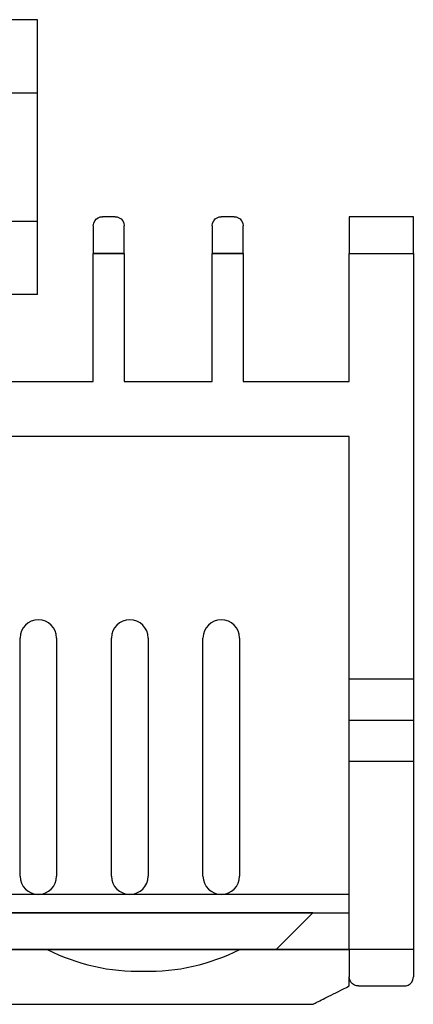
# Model space of a CAD drawing. Header units: millimetres. Extents: x -48 to 49.5, y -16 to 42.2.
# Tile 38 of 38: x 28 to 49.5, y -16 to 37.8. Entities that reach past the tile are written whole.
import ezdxf

# ---------------------------------------------------------------- set-up
doc = ezdxf.new("R2010")
doc.units = ezdxf.units.MM
doc.layers.add('MAIN-1', color=7, linetype='Continuous')
doc.layers.add('MAIN-2', color=7, linetype='Continuous')

msp = doc.modelspace()

# ---------------------------------------------------------------- linework, layer by layer
at = {"layer": 'MAIN-1'}
for p, q in [((28.956, 37.759), (23.956, 37.759)), ((28.956, 33.759), (28.956, 37.759)), ((28.954, 26.759), (28.954, 33.759)), ((28.956, 33.759), (28.954, 33.759)), ((28.956, 26.759), (28.956, 33.759)), ((32.174, 26.879), (32.275, 26.947)), ((32.275, 26.947), (32.386, 26.987)), ((32.386, 26.987), (32.5, 27)), ((33.2, 27), (32.5, 27)), ((33.2, 27), (33.315, 26.987)), ((33.315, 26.987), (33.425, 26.947)), ((33.425, 26.947), (33.526, 26.879)), ((38.674, 26.879), (38.775, 26.947)), ((38.775, 26.947), (38.886, 26.987)), ((38.886, 26.987), (39, 27)), ((39.7, 27), (39, 27)), ((39.7, 27), (39.815, 26.987)), ((39.815, 26.987), (39.925, 26.947)), ((39.925, 26.947), (40.026, 26.879)), ((46, 27), (46, 25)), ((49.5, 27), (46, 27)), ((49.5, 25), (49.5, 27)), ((28.956, 26.759), (28.954, 26.759)), ((28.956, 22.759), (28.956, 26.759)), ((32, 26.5), (32.025, 26.657)), ((32, 26.5), (32, 25)), ((32.025, 26.657), (32.088, 26.783)), ((32.088, 26.783), (32.174, 26.879)), ((33.526, 26.879), (33.612, 26.783)), ((33.612, 26.783), (33.675, 26.657)), ((33.675, 26.657), (33.7, 26.5)), ((33.7, 25), (33.7, 26.5)), ((38.5, 26.5), (38.525, 26.657)), ((38.5, 26.5), (38.5, 25)), ((38.525, 26.657), (38.588, 26.783)), ((38.588, 26.783), (38.674, 26.879)), ((40.026, 26.879), (40.112, 26.783)), ((40.112, 26.783), (40.175, 26.657)), ((40.175, 26.657), (40.2, 26.5)), ((40.2, 25), (40.2, 26.5)), ((32, 25), (33.7, 25)), ((32, 18), (32, 25)), ((33.7, 25), (33.7, 18)), ((38.5, 25), (40.2, 25)), ((38.5, 18), (38.5, 25)), ((40.2, 25), (40.2, 18)), ((46, 25), (49.5, 25)), ((46, 18), (46, 25)), ((49.5, 25), (49.5, 1.75)), ((28.956, 22.759), (27.2, 22.759)), ((27.2, 18), (32, 18)), ((33.7, 18), (38.5, 18)), ((40.2, 18), (46, 18)), ((46, 15), (-46, 15)), ((46, 1.75), (46, 15)), ((28, -9), (28, 4)), ((30, 4), (30, -9)), ((33, -9), (33, 4)), ((35, 4), (35, -9)), ((38, -9), (38, 4)), ((40, 4), (40, -9)), ((46, -0.5), (46, 1.75)), ((49.5, 1.75), (46, 1.75)), ((49.5, 1.75), (49.5, -0.5)), ((46, -2.75), (46, -0.5)), ((49.5, -0.5), (49.5, -2.75)), ((46, -13), (46, -2.75)), ((49.5, -2.75), (46, -2.75)), ((49.5, -2.75), (49.5, -13)), ((46, -13), (-43, -13)), ((46, -13), (46, -14.5)), ((49.5, -13), (46, -13)), ((49.5, -13), (49.5, -14.5)), ((46.025, -14.657), (46, -14.5)), ((46, -15), (46, -14.5)), ((49.475, -14.657), (49.5, -14.5)), ((45.843, -15.078), (46, -15)), ((46.088, -14.783), (46.025, -14.657)), ((46.174, -14.879), (46.088, -14.783)), ((46.275, -14.947), (46.174, -14.879)), ((46.385, -14.987), (46.275, -14.947)), ((46.5, -15), (46.385, -14.987)), ((46.5, -15), (49, -15)), ((49, -15), (49.115, -14.987)), ((49.115, -14.987), (49.225, -14.947)), ((49.225, -14.947), (49.326, -14.879)), ((49.326, -14.879), (49.412, -14.783)), ((49.412, -14.783), (49.475, -14.657)), ((44.773, -15.613), (44.886, -15.557)), ((44.886, -15.557), (45.005, -15.498)), ((45.005, -15.498), (45.131, -15.435)), ((45.131, -15.435), (45.262, -15.369)), ((45.262, -15.369), (45.4, -15.3)), ((45.4, -15.3), (45.543, -15.229)), ((45.543, -15.229), (45.691, -15.155)), ((45.691, -15.155), (45.843, -15.078)), ((-43, -16), (44, -16)), ((44, -16), (44.004, -15.998)), ((44.004, -15.998), (44.015, -15.992)), ((44.015, -15.992), (44.035, -15.983)), ((44.035, -15.983), (44.062, -15.969)), ((44.062, -15.969), (44.097, -15.951)), ((44.097, -15.951), (44.141, -15.93)), ((44.141, -15.93), (44.192, -15.904)), ((44.192, -15.904), (44.252, -15.874)), ((44.252, -15.874), (44.319, -15.84)), ((44.319, -15.84), (44.395, -15.803)), ((44.395, -15.803), (44.478, -15.761)), ((44.478, -15.761), (44.569, -15.715)), ((44.569, -15.715), (44.668, -15.666)), ((44.668, -15.666), (44.773, -15.613))]:
    msp.add_line(p, q, dxfattribs=at)
for centre, start, end in [((29, 4), 0, 180), ((34, 4), 0, 180), ((39, 4), 0, 180), ((29, -9), 180, 0), ((34, -9), 180, 0), ((39, -9), 180, 0)]:
    msp.add_arc(centre, 1, start, end, dxfattribs=at)
at = {"layer": 'MAIN-2'}
for p, q in [((28.956, 37.759), (28.956, 37.759)), ((28.956, 37.759), (28.956, 37.759)), ((24.26, 33.759), (28.954, 33.759)), ((28.956, 33.759), (28.956, 33.759)), ((28.956, 33.759), (28.956, 33.759)), ((28.956, 33.759), (28.956, 33.759)), ((32.5, 27), (32.5, 27)), ((33.2, 27), (33.2, 27)), ((39, 27), (39, 27)), ((39.7, 27), (39.7, 27)), ((46, 27), (46, 27)), ((49.5, 27), (49.5, 27)), ((24.26, 26.759), (28.954, 26.759)), ((28.956, 26.759), (28.956, 26.759)), ((28.956, 26.759), (28.956, 26.759)), ((32, 26.5), (32, 26.5)), ((33.7, 26.5), (33.7, 26.5)), ((38.5, 26.5), (38.5, 26.5)), ((40.2, 26.5), (40.2, 26.5)), ((33.7, 25), (32, 25)), ((40.2, 25), (38.5, 25)), ((46, 25), (49.5, 25)), ((28.956, 22.759), (28.956, 22.759)), ((32, 18), (32, 18)), ((33.7, 18), (33.7, 18)), ((38.5, 18), (38.5, 18)), ((40.2, 18), (40.2, 18)), ((46, 18), (46, 18)), ((46, 15), (46, 15)), ((46, 15), (46, 15)), ((46, 15), (46, 15)), ((29, 5), (29, 5)), ((39, 5), (39, 5)), ((28, 4), (28, 4)), ((28, 4), (28, 4)), ((30, 4), (30, 4)), ((30, 4), (30, 4)), ((33, 4), (33, 4)), ((33, 4), (33, 4)), ((35, 4), (35, 4)), ((35, 4), (35, 4)), ((38, 4), (38, 4)), ((38, 4), (38, 4)), ((40, 4), (40, 4)), ((40, 4), (40, 4)), ((46, 1.75), (46, 1.75)), ((46, 1.75), (46, 1.75)), ((49.5, 1.75), (49.5, 1.75)), ((49.5, 1.75), (49.5, 1.75)), ((49.5, -0.5), (46, -0.5)), ((46, -2.75), (46, -2.75)), ((46, -2.75), (46, -2.75)), ((49.5, -2.75), (49.5, -2.75)), ((49.5, -2.75), (49.5, -2.75)), ((28, -9), (28, -9)), ((28, -9), (28, -9)), ((30, -9), (30, -9)), ((30, -9), (30, -9)), ((33, -9), (33, -9)), ((33, -9), (33, -9)), ((35, -9), (35, -9)), ((35, -9), (35, -9)), ((38, -9), (38, -9)), ((38, -9), (38, -9)), ((40, -9), (40, -9)), ((40, -9), (40, -9)), ((46, -10), (0.5, -10)), ((46, -10), (46, -10)), ((44, -11), (0.5, -11)), ((0.5, -11), (44, -11)), ((44, -11), (42, -13)), ((44, -11), (44, -11)), ((44, -11), (46, -11)), ((44, -11), (44, -11)), ((46, -11), (46, -11)), ((46, -11), (46, -11)), ((-43, -13), (46, -13)), ((42, -13), (0.5, -13)), ((29.48, -13), (29.48, -13)), ((29.48, -13), (29.48, -13)), ((40.02, -13), (40.02, -13)), ((40.02, -13), (40.02, -13)), ((42, -13), (42, -13)), ((42, -13), (42, -13)), ((49.5, -13), (46, -13)), ((34.75, -14.197), (34.75, -14.197)), ((34.75, -14.197), (34.75, -14.197)), ((46, -14.5), (46, -14.5)), ((49.5, -14.5), (49.5, -14.5)), ((46, -15), (46, -15)), ((46.5, -15), (46.5, -15)), ((49, -15), (49, -15)), ((44, -16), (44, -16))]:
    msp.add_line(p, q, dxfattribs=at)
for centre, start, end in [((34.5, -3.1), 243.112, 271.2905), ((35, -3.1), 268.7094, 296.8881)]:
    msp.add_arc(centre, 11.1, start, end, dxfattribs=at)

doc.saveas('drawing.dxf')
